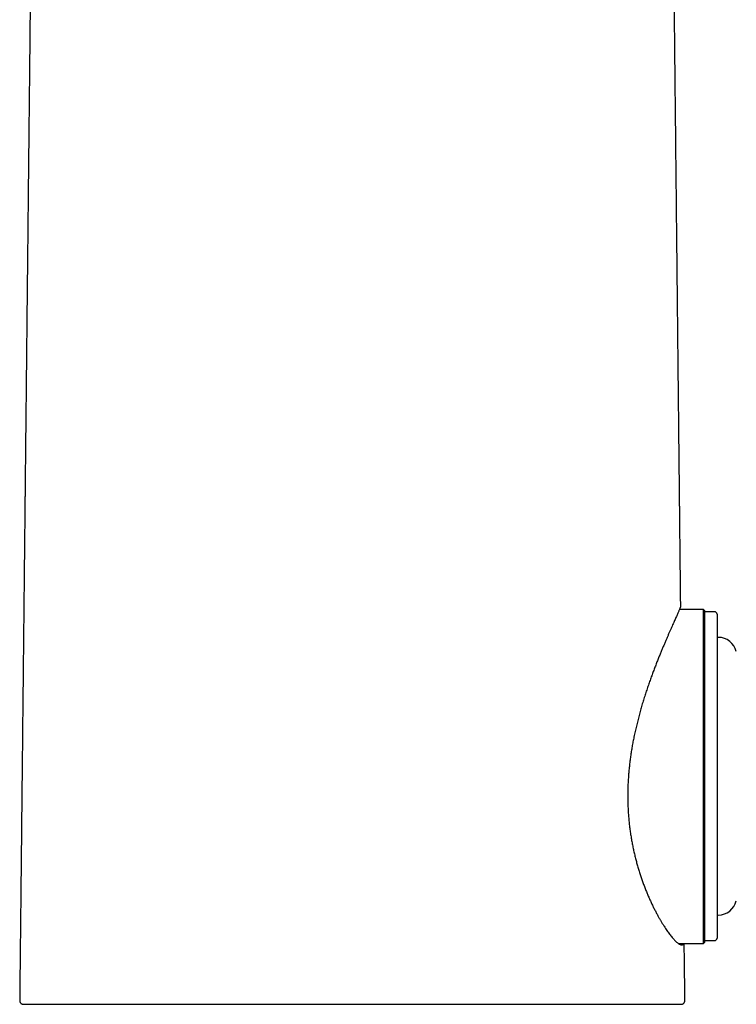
# Model space of a CAD drawing. Header units: millimetres. Extents: x 8 to 761, y 12 to 869.
# Tile 23 of 34: x 368 to 426, y 512 to 591. Entities that reach past the tile are written whole.
import ezdxf

# ---------------------------------------------------------------- set-up
doc = ezdxf.new("R2010")
doc.units = ezdxf.units.MM

msp = doc.modelspace()

# ---------------------------------------------------------------- linework, layer by layer
at = {"color": 7, "linetype": 'Continuous', "lineweight": 30}
for p, q in [((422.896, 543.456), (420.957, 543.456)), ((422.996, 543.356), (422.896, 543.456)), ((422.896, 516.456), (422.896, 543.456)), ((422.996, 516.556), (422.996, 543.356)), ((423.798, 543.268), (422.996, 543.275)), ((423.996, 543.068), (423.996, 542.912)), ((423.996, 542.912), (423.996, 516.882)), ((424.096, 541.2), (423.996, 541.2)), ((423.996, 518.75), (424.096, 518.75)), ((420.852, 516.456), (422.896, 516.456)), ((422.896, 516.456), (422.996, 516.556)), ((422.996, 516.675), (423.798, 516.682)), ((367.599, 511.834), (367.599, 511.834)), ((394.496, 511.529), (394.496, 511.529)), ((421.394, 511.834), (421.394, 511.834))]:
    msp.add_line(p, q, dxfattribs=at)
at = {"color": 7, "linetype": 'Continuous', "lineweight": 30, "flags": 128}
msp.add_lwpolyline([(421.394, 511.834), (421.392, 512.053), (421.38, 513.108), (421.369, 514.151), (421.359, 515.181), (421.348, 516.199), (421.345, 516.456)], dxfattribs=at)
at = {"color": 7, "linetype": 'Continuous', "lineweight": 30}
for centre, radius, start, end in [((423.796, 543.068), 0.2, 0, 89.5), ((424.096, 539.7), 1.5, 13.55257, 90), ((424.096, 520.25), 1.5, 270, 346.44743), ((423.796, 516.882), 0.2, 270.5, 0)]:
    msp.add_arc(centre, radius, start, end, dxfattribs=at)
for points, knots in [([(368.597, 606.703), (368.597, 606.667), (368.595, 606.457), (368.591, 606.068), (368.585, 605.534), (368.579, 604.99), (368.573, 604.402), (368.566, 603.767), (368.559, 603.083), (368.552, 602.383), (368.544, 601.662), (368.537, 600.921), (368.529, 600.158), (368.52, 599.38), (368.512, 598.591), (368.496, 597.027), (368.475, 595.112), (368.452, 592.848), (368.432, 591.009), (368.413, 589.157), (368.393, 587.295), (368.374, 585.426), (368.358, 583.941), (368.346, 582.837), (368.339, 582.112), (368.331, 581.384), (368.323, 580.648), (368.315, 579.898), (368.307, 579.133), (368.299, 578.353), (368.291, 577.557), (368.282, 576.745), (368.274, 575.918), (368.265, 575.076), (368.257, 574.315), (368.25, 573.643), (368.244, 573.069), (368.238, 572.504), (368.232, 571.949), (368.226, 571.404), (368.22, 570.869), (368.214, 570.297), (368.208, 569.691), (368.201, 569.053), (368.195, 568.43), (368.188, 567.824), (368.182, 567.233), (368.176, 566.658), (368.17, 566.115), (368.165, 565.601), (368.16, 565.114), (368.155, 564.638), (368.15, 564.168), (368.145, 563.706), (368.139, 563.172), (368.133, 562.569), (368.126, 561.901), (368.119, 561.249), (368.112, 560.613), (368.106, 559.993), (368.1, 559.389), (368.093, 558.808), (368.087, 558.238), (368.081, 557.67), (368.075, 557.086), (368.069, 556.488), (368.063, 555.874), (368.056, 555.271), (368.05, 554.68), (368.044, 554.102), (368.039, 553.595), (368.034, 553.162), (368.03, 552.804), (368.026, 552.437), (368.022, 552.057), (368.018, 551.659), (368.014, 551.243), (368.009, 550.813), (368.005, 550.367), (368, 549.91), (367.995, 549.44), (367.99, 548.958), (367.984, 548.461), (367.979, 547.947), (367.973, 547.414), (367.968, 546.862), (367.962, 546.295), (367.956, 545.713), (367.949, 545.115), (367.943, 544.503), (367.936, 543.895), (367.93, 543.294), (367.924, 542.698), (367.917, 542.091), (367.911, 541.471), (367.904, 540.838), (367.897, 540.193), (367.89, 539.513), (367.883, 538.797), (367.875, 538.044), (367.867, 537.276), (367.858, 536.493), (367.85, 535.695), (367.841, 534.881), (367.833, 534.053), (367.824, 533.209), (367.815, 532.351), (367.806, 531.482), (367.796, 530.604), (367.787, 529.717), (367.778, 528.814), (367.768, 527.892), (367.758, 526.949), (367.748, 525.986), (367.737, 525.008), (367.727, 524.014), (367.716, 523.011), (367.706, 522), (367.695, 520.98), (367.684, 519.946), (367.673, 518.889), (367.662, 517.811), (367.65, 516.71), (367.638, 515.594), (367.626, 514.464), (367.614, 513.317), (367.605, 512.439), (367.6, 511.943), (367.599, 511.834)], [0, 0, 0, 0, 0.001119, 0.006658, 0.012289, 0.018014, 0.02385, 0.030888, 0.038096, 0.045475, 0.053025, 0.060888, 0.068928, 0.077145, 0.085499, 0.093855, 0.126608, 0.146046, 0.165441, 0.184781, 0.204606, 0.224312, 0.243901, 0.251564, 0.259209, 0.26684, 0.274578, 0.28248, 0.290544, 0.298772, 0.307162, 0.315715, 0.324432, 0.33331, 0.342352, 0.3485, 0.354557, 0.36051, 0.366359, 0.372105, 0.377747, 0.383284, 0.390182, 0.396912, 0.403474, 0.409867, 0.416093, 0.42215, 0.428039, 0.43329, 0.438401, 0.443419, 0.448365, 0.453239, 0.458041, 0.465252, 0.472293, 0.479166, 0.48587, 0.492406, 0.498772, 0.50497, 0.5108, 0.516788, 0.522937, 0.529247, 0.535717, 0.542347, 0.548315, 0.554407, 0.560623, 0.564344, 0.568108, 0.571946, 0.575933, 0.580151, 0.584529, 0.589066, 0.593763, 0.59862, 0.603545, 0.608624, 0.613857, 0.619244, 0.6249, 0.630716, 0.636692, 0.642828, 0.649125, 0.655581, 0.662198, 0.668339, 0.674612, 0.681016, 0.687552, 0.69422, 0.70102, 0.707952, 0.715728, 0.723665, 0.73176, 0.740015, 0.74843, 0.757003, 0.765737, 0.774629, 0.783681, 0.792892, 0.802093, 0.811448, 0.820957, 0.83062, 0.840616, 0.850771, 0.861085, 0.871559, 0.882191, 0.892789, 0.90354, 0.914445, 0.925503, 0.936945, 0.948547, 0.960308, 0.97223, 0.98431, 0.996551, 1, 1, 1, 1]), ([(421.058, 543.727), (421.057, 543.778), (421.055, 544.038), (421.05, 544.5), (421.043, 545.11), (421.037, 545.705), (421.031, 546.285), (421.025, 546.85), (421.019, 547.389), (421.014, 547.904), (421.009, 548.395), (421.004, 548.873), (420.999, 549.337), (420.994, 549.788), (420.989, 550.226), (420.985, 550.65), (420.981, 551.061), (420.977, 551.458), (420.973, 551.84), (420.969, 552.206), (420.965, 552.557), (420.961, 552.899), (420.957, 553.324), (420.952, 553.832), (420.945, 554.42), (420.939, 554.996), (420.933, 555.56), (420.928, 556.109), (420.922, 556.642), (420.916, 557.161), (420.911, 557.669), (420.906, 558.14), (420.902, 558.578), (420.897, 558.989), (420.893, 559.402), (420.888, 559.822), (420.884, 560.25), (420.879, 560.713), (420.874, 561.211), (420.868, 561.746), (420.862, 562.292), (420.857, 562.849), (420.851, 563.416), (420.845, 563.994), (420.838, 564.583), (420.832, 565.14), (420.827, 565.666), (420.822, 566.161), (420.816, 566.669), (420.811, 567.204), (420.805, 567.768), (420.799, 568.361), (420.792, 568.969), (420.786, 569.592), (420.779, 570.231), (420.773, 570.837), (420.767, 571.408), (420.761, 571.942), (420.755, 572.486), (420.749, 573.039), (420.743, 573.601), (420.736, 574.268), (420.728, 575.031), (420.719, 575.883), (420.711, 576.719), (420.702, 577.539), (420.694, 578.344), (420.685, 579.132), (420.677, 579.9), (420.669, 580.647), (420.662, 581.376), (420.654, 582.096), (420.641, 583.33), (420.623, 585.005), (420.601, 587.125), (420.579, 589.195), (420.557, 591.293), (420.535, 593.418), (420.518, 595.047), (420.506, 596.176), (420.499, 596.806), (420.493, 597.436), (420.486, 598.066), (420.479, 598.696), (420.473, 599.324), (420.466, 599.946), (420.46, 600.586), (420.453, 601.243), (420.446, 601.915), (420.439, 602.574), (420.432, 603.218), (420.425, 603.849), (420.419, 604.466), (420.412, 605.088), (420.406, 605.718), (420.4, 606.249), (420.397, 606.564), (420.396, 606.667)], [0, 0, 0, 0, 0.00243, 0.01236, 0.022052, 0.031504, 0.040717, 0.04969, 0.058424, 0.066439, 0.074242, 0.081831, 0.089208, 0.096372, 0.103323, 0.110061, 0.116586, 0.122898, 0.128998, 0.134781, 0.140358, 0.145754, 0.151078, 0.16061, 0.169952, 0.179104, 0.188065, 0.196836, 0.205265, 0.213511, 0.221573, 0.229451, 0.235992, 0.242445, 0.249002, 0.255683, 0.262487, 0.269416, 0.277741, 0.286239, 0.294909, 0.303752, 0.312767, 0.321954, 0.331314, 0.340846, 0.3485, 0.356362, 0.364433, 0.372712, 0.381888, 0.391306, 0.400968, 0.410874, 0.421023, 0.431415, 0.439751, 0.448238, 0.456875, 0.465662, 0.4746, 0.483676, 0.497458, 0.51099, 0.524271, 0.537301, 0.550082, 0.562611, 0.57489, 0.58668, 0.59823, 0.609617, 0.621024, 0.657051, 0.689443, 0.722047, 0.755711, 0.789479, 0.823334, 0.833325, 0.843324, 0.853331, 0.863345, 0.873366, 0.883386, 0.893275, 0.902996, 0.913898, 0.92458, 0.935041, 0.945281, 0.9553, 0.965098, 0.974676, 0.984989, 0.9951, 1, 1, 1, 1]), ([(421.057, 543.727), (421.058, 543.727), (421.058, 543.724), (421.054, 543.708), (421.046, 543.68), (421.032, 543.64), (421.012, 543.589), (420.986, 543.526), (420.955, 543.451), (420.918, 543.363), (420.874, 543.261), (420.824, 543.148), (420.769, 543.023), (420.708, 542.886), (420.641, 542.735), (420.568, 542.571), (420.49, 542.396), (420.407, 542.21), (420.32, 542.013), (420.228, 541.805), (420.132, 541.587), (420.032, 541.359), (419.929, 541.121), (419.822, 540.871), (419.71, 540.61), (419.595, 540.337), (419.478, 540.055), (419.359, 539.764), (419.235, 539.457), (419.107, 539.134), (418.975, 538.794), (418.842, 538.446), (418.709, 538.088), (418.576, 537.719), (418.442, 537.338), (418.308, 536.945), (418.177, 536.544), (418.047, 536.135), (417.923, 535.723), (417.802, 535.308), (417.687, 534.889), (417.576, 534.463), (417.47, 534.03), (417.369, 533.59), (417.279, 533.165), (417.198, 532.757), (417.127, 532.367), (417.062, 531.974), (417.003, 531.579), (416.949, 531.177), (416.902, 530.771), (416.862, 530.359), (416.829, 529.946), (416.802, 529.533), (416.791, 529.258), (416.786, 529.12)], [0, 0, 0, 0, 0.005449, 0.021922, 0.038388, 0.05584, 0.073302, 0.090763, 0.108216, 0.126576, 0.14495, 0.16333, 0.181705, 0.200065, 0.218935, 0.23782, 0.256711, 0.275597, 0.294468, 0.313303, 0.332151, 0.351004, 0.369853, 0.388689, 0.407981, 0.427287, 0.446597, 0.465903, 0.485196, 0.505821, 0.526461, 0.547106, 0.567746, 0.588371, 0.609532, 0.630711, 0.651895, 0.673072, 0.694233, 0.714828, 0.735428, 0.756022, 0.776828, 0.797641, 0.818447, 0.836346, 0.854259, 0.872176, 0.890088, 0.907987, 0.926379, 0.944788, 0.963201, 0.981609, 1, 1, 1, 1]), ([(416.786, 529.12), (416.782, 528.984), (416.774, 528.71), (416.772, 528.301), (416.778, 527.894), (416.791, 527.489), (416.812, 527.082), (416.842, 526.674), (416.879, 526.265), (416.925, 525.861), (416.978, 525.461), (417.037, 525.071), (417.103, 524.69), (417.174, 524.319), (417.251, 523.953), (417.334, 523.594), (417.422, 523.238), (417.517, 522.886), (417.617, 522.539), (417.721, 522.198), (417.829, 521.866), (417.942, 521.536), (418.061, 521.21), (418.184, 520.888), (418.31, 520.575), (418.438, 520.271), (418.569, 519.975), (418.702, 519.687), (418.837, 519.407), (418.972, 519.138), (419.107, 518.88), (419.237, 518.641), (419.361, 518.421), (419.48, 518.218), (419.597, 518.024), (419.713, 517.84), (419.827, 517.666), (419.938, 517.502), (420.047, 517.348), (420.155, 517.201), (420.262, 517.063), (420.367, 516.934), (420.468, 516.818), (420.561, 516.716), (420.648, 516.629), (420.728, 516.554), (420.804, 516.491), (420.875, 516.437), (420.942, 516.395), (421.004, 516.363), (421.061, 516.342), (421.115, 516.332), (421.164, 516.333), (421.208, 516.347), (421.245, 516.374), (421.276, 516.409), (421.29, 516.441), (421.297, 516.456)], [0, 0, 0, 0, 0.0179705, 0.0359574, 0.05395, 0.071937, 0.0899075, 0.108448, 0.1270056, 0.1455694, 0.1641281, 0.1826695, 0.2006279, 0.2186, 0.2365773, 0.2545507, 0.2725101, 0.2909248, 0.3093523, 0.3277847, 0.3462134, 0.3646291, 0.3839346, 0.4032535, 0.4225772, 0.4418968, 0.4612029, 0.4809645, 0.5007399, 0.52052, 0.5402954, 0.5600569, 0.577789, 0.595528, 0.6132668, 0.6309987, 0.6487327, 0.6664741, 0.6842152, 0.7019489, 0.7206501, 0.7393606, 0.7580706, 0.7767714, 0.793806, 0.8108481, 0.82789, 0.8449243, 0.8619613, 0.8790064, 0.8960513, 0.913088, 0.9311964, 0.9493149, 0.9674333, 0.9855415, 1, 1, 1, 1]), ([(367.599, 511.834), (367.599, 511.821), (367.6, 511.795), (367.607, 511.758), (367.617, 511.725), (367.631, 511.693), (367.649, 511.664), (367.668, 511.638), (367.691, 511.613), (367.719, 511.589), (367.75, 511.57), (367.774, 511.558), (367.79, 511.551), (367.803, 511.547), (367.81, 511.544), (367.814, 511.543), (367.816, 511.542), (367.818, 511.542), (367.822, 511.541), (367.828, 511.539), (367.836, 511.537), (367.844, 511.536), (367.852, 511.535), (367.859, 511.534), (367.866, 511.533), (367.871, 511.532), (367.877, 511.532), (367.882, 511.532), (367.887, 511.532), (367.892, 511.531), (367.9, 511.531), (367.913, 511.531), (367.931, 511.531), (367.953, 511.531), (367.977, 511.531), (368.005, 511.531), (368.037, 511.531), (368.073, 511.531), (368.115, 511.531), (368.152, 511.531), (368.178, 511.531), (368.186, 511.531)], [0, 0, 0, 0, 0.009201, 0.017952, 0.026116, 0.033581, 0.0423, 0.049494, 0.055737, 0.065317, 0.075111, 0.080024, 0.084137, 0.08714, 0.089072, 0.089655, 0.08986, 0.090931, 0.091839, 0.09645, 0.10243, 0.112614, 0.125376, 0.140742, 0.158725, 0.177544, 0.198578, 0.221831, 0.247304, 0.274976, 0.303754, 0.37351, 0.445969, 0.512952, 0.582095, 0.653404, 0.726882, 0.802537, 0.880375, 0.960405, 1, 1, 1, 1]), ([(368.191, 511.531), (368.191, 511.531), (368.22, 511.531), (368.288, 511.531), (368.399, 511.53), (368.524, 511.53), (368.665, 511.53), (368.765, 511.53), (368.823, 511.53), (368.824, 511.53)], [0, 0, 0, 0, 0.004211, 0.202812, 0.401099, 0.599172, 0.797133, 0.995083, 1, 1, 1, 1]), ([(368.82, 511.53), (368.821, 511.53), (368.841, 511.53), (368.876, 511.53), (368.926, 511.53), (368.972, 511.53), (369.019, 511.53), (369.069, 511.53), (369.122, 511.53), (369.179, 511.53), (369.245, 511.53), (369.321, 511.53), (369.407, 511.53), (369.5, 511.53), (369.601, 511.53), (369.709, 511.53), (369.833, 511.53), (369.971, 511.53), (370.124, 511.53), (370.281, 511.53), (370.463, 511.53), (370.673, 511.53), (370.914, 511.53), (371.16, 511.53), (371.412, 511.53), (371.678, 511.53), (371.96, 511.53), (372.26, 511.53), (372.569, 511.53), (372.888, 511.53), (373.215, 511.53), (373.552, 511.53), (373.897, 511.53), (374.267, 511.53), (374.664, 511.53), (375.089, 511.53), (375.525, 511.53), (375.972, 511.53), (376.397, 511.53), (376.798, 511.53), (377.172, 511.529), (377.553, 511.529), (377.942, 511.529), (378.34, 511.529), (378.748, 511.529), (379.166, 511.529), (379.594, 511.529), (380.03, 511.529), (380.473, 511.529), (380.921, 511.529), (381.377, 511.529), (381.843, 511.529), (382.29, 511.529), (382.718, 511.529), (383.125, 511.53), (383.542, 511.53), (383.914, 511.53), (384.24, 511.53), (384.517, 511.531), (384.798, 511.531), (385.081, 511.532), (385.361, 511.532), (385.635, 511.533), (385.898, 511.533), (386.149, 511.533), (386.39, 511.534), (386.619, 511.534), (386.834, 511.534), (387.038, 511.534), (387.229, 511.534), (387.395, 511.534), (387.535, 511.534), (387.652, 511.534), (387.763, 511.534), (387.87, 511.534), (387.978, 511.534), (388.094, 511.533), (388.224, 511.533), (388.37, 511.533), (388.534, 511.533), (388.715, 511.533), (388.912, 511.532), (389.125, 511.532), (389.353, 511.532), (389.593, 511.532), (389.844, 511.532), (390.107, 511.532), (390.383, 511.532), (390.675, 511.532), (390.98, 511.532), (391.3, 511.531), (391.635, 511.531), (391.99, 511.531), (392.366, 511.531), (392.762, 511.531), (393.174, 511.531), (393.601, 511.531), (394.044, 511.531), (394.344, 511.531), (394.496, 511.531)], [0, 0, 0, 0, 0.000501, 0.006643, 0.011841, 0.016738, 0.021565, 0.026643, 0.031973, 0.037556, 0.043391, 0.050784, 0.058543, 0.06667, 0.075163, 0.084022, 0.093248, 0.104553, 0.115866, 0.127059, 0.138132, 0.153749, 0.169133, 0.184291, 0.199227, 0.213946, 0.230122, 0.246159, 0.262239, 0.278325, 0.294374, 0.310392, 0.326381, 0.342348, 0.360535, 0.378705, 0.396866, 0.415024, 0.433188, 0.447468, 0.461759, 0.476065, 0.490436, 0.504942, 0.519583, 0.534354, 0.549244, 0.564246, 0.57935, 0.594275, 0.609288, 0.624516, 0.640003, 0.652753, 0.665695, 0.678832, 0.69217, 0.700658, 0.709229, 0.717883, 0.726623, 0.73528, 0.743583, 0.751529, 0.759115, 0.766339, 0.773199, 0.779582, 0.785612, 0.791289, 0.796612, 0.80024, 0.803683, 0.806941, 0.810013, 0.813026, 0.816409, 0.820198, 0.824393, 0.829224, 0.834499, 0.84022, 0.846386, 0.852997, 0.860052, 0.867201, 0.874753, 0.882709, 0.891067, 0.899826, 0.908985, 0.918543, 0.928497, 0.939348, 0.950631, 0.96234, 0.974475, 0.987029, 1, 1, 1, 1]), ([(394.496, 511.529), (394.662, 511.529), (394.99, 511.529), (395.475, 511.529), (395.947, 511.529), (396.406, 511.529), (396.851, 511.529), (397.282, 511.529), (397.688, 511.529), (398.069, 511.529), (398.427, 511.529), (398.772, 511.529), (399.106, 511.529), (399.427, 511.529), (399.737, 511.529), (400.034, 511.529), (400.319, 511.529), (400.592, 511.529), (400.854, 511.529), (401.103, 511.529), (401.336, 511.529), (401.553, 511.529), (401.756, 511.529), (401.948, 511.529), (402.132, 511.529), (402.425, 511.529), (402.83, 511.529), (403.346, 511.529), (403.862, 511.529), (404.377, 511.529), (404.888, 511.529), (405.395, 511.529), (405.897, 511.529), (406.396, 511.529), (406.914, 511.529), (407.45, 511.529), (408.002, 511.529), (408.548, 511.529), (409.085, 511.529), (409.612, 511.529), (410.126, 511.529), (410.627, 511.529), (411.118, 511.529), (411.602, 511.529), (412.079, 511.53), (412.548, 511.53), (413.007, 511.53), (413.454, 511.53), (413.891, 511.53), (414.316, 511.53), (414.707, 511.53), (415.065, 511.53), (415.394, 511.53), (415.714, 511.53), (416.028, 511.53), (416.336, 511.53), (416.655, 511.53), (416.984, 511.53), (417.32, 511.53), (417.644, 511.53), (417.899, 511.53), (418.091, 511.53), (418.222, 511.53), (418.348, 511.53), (418.467, 511.53), (418.591, 511.53), (418.717, 511.53), (418.846, 511.53), (418.953, 511.53), (419.04, 511.531), (419.111, 511.531), (419.178, 511.531), (419.241, 511.531), (419.301, 511.531), (419.358, 511.531), (419.414, 511.531), (419.472, 511.531), (419.534, 511.531), (419.6, 511.531), (419.67, 511.531), (419.741, 511.531), (419.815, 511.531), (419.889, 511.531), (419.963, 511.531), (420.036, 511.531), (420.11, 511.531), (420.184, 511.531), (420.278, 511.531), (420.386, 511.531), (420.504, 511.531), (420.612, 511.531), (420.711, 511.531), (420.801, 511.531), (420.882, 511.531), (420.951, 511.531), (420.996, 511.531), (421.022, 511.531), (421.037, 511.531), (421.049, 511.531), (421.06, 511.531), (421.07, 511.531), (421.078, 511.531), (421.085, 511.531), (421.092, 511.531), (421.099, 511.531), (421.105, 511.531), (421.11, 511.532), (421.116, 511.532), (421.121, 511.532), (421.126, 511.533), (421.131, 511.533), (421.135, 511.534), (421.139, 511.534), (421.146, 511.535), (421.158, 511.538), (421.177, 511.542), (421.196, 511.548), (421.209, 511.554), (421.214, 511.556), (421.222, 511.559), (421.231, 511.564), (421.243, 511.57), (421.256, 511.578), (421.272, 511.589), (421.29, 511.603), (421.31, 511.622), (421.33, 511.645), (421.35, 511.674), (421.368, 511.707), (421.383, 511.746), (421.393, 511.789), (421.394, 511.819), (421.394, 511.834)], [0, 0, 0, 0, 0.011621, 0.022946, 0.033972, 0.044694, 0.055109, 0.065215, 0.075009, 0.083711, 0.092147, 0.100317, 0.108218, 0.11585, 0.123212, 0.130303, 0.137124, 0.143672, 0.149949, 0.155953, 0.161686, 0.166841, 0.171753, 0.176424, 0.180858, 0.185224, 0.197914, 0.210691, 0.223547, 0.236487, 0.249517, 0.262406, 0.275393, 0.288449, 0.301515, 0.316447, 0.331427, 0.346441, 0.361477, 0.37652, 0.391288, 0.40604, 0.420762, 0.435456, 0.450427, 0.465381, 0.480324, 0.495262, 0.510202, 0.52515, 0.540111, 0.552566, 0.565038, 0.57753, 0.590073, 0.602743, 0.615528, 0.630687, 0.645946, 0.661314, 0.676799, 0.683776, 0.690704, 0.697417, 0.703908, 0.710179, 0.718057, 0.725559, 0.732686, 0.737248, 0.741642, 0.745868, 0.749926, 0.753816, 0.757538, 0.761142, 0.764959, 0.769386, 0.774131, 0.779194, 0.784576, 0.790279, 0.796303, 0.80228, 0.808546, 0.815092, 0.821913, 0.829007, 0.842009, 0.855121, 0.868345, 0.881685, 0.895144, 0.909552, 0.924101, 0.938798, 0.943774, 0.948569, 0.953089, 0.957335, 0.961307, 0.965004, 0.968426, 0.971982, 0.975183, 0.978029, 0.98052, 0.982656, 0.984436, 0.985863, 0.98665, 0.987265, 0.987709, 0.988071, 0.988643, 0.989694, 0.991124, 0.991541, 0.991757, 0.991977, 0.992228, 0.992531, 0.992899, 0.99334, 0.993874, 0.994504, 0.995229, 0.996045, 0.996944, 0.997914, 0.998939, 1, 1, 1, 1]), ([(394.496, 511.529), (394.676, 511.529), (395.037, 511.529), (395.577, 511.529), (396.117, 511.529), (396.657, 511.529), (397.194, 511.529), (397.727, 511.529), (398.257, 511.529), (398.785, 511.529), (399.342, 511.529), (399.929, 511.529), (400.546, 511.529), (401.159, 511.529), (401.77, 511.529), (402.377, 511.529), (402.971, 511.529), (403.55, 511.529), (404.115, 511.529), (404.675, 511.529), (405.228, 511.529), (405.777, 511.529), (406.319, 511.529), (406.857, 511.529), (407.397, 511.529), (407.938, 511.529), (408.479, 511.529), (409.011, 511.529), (409.534, 511.529), (410.047, 511.529), (410.544, 511.529), (411.024, 511.529), (411.487, 511.529), (411.941, 511.529), (412.386, 511.529), (412.823, 511.529), (413.251, 511.529), (413.668, 511.529), (414.082, 511.529), (414.489, 511.529), (414.892, 511.529), (415.284, 511.53), (415.665, 511.53), (416.034, 511.53), (416.386, 511.53), (416.722, 511.53), (417.04, 511.53), (417.347, 511.53), (417.643, 511.53), (417.928, 511.53), (418.201, 511.53), (418.463, 511.53), (418.717, 511.53), (418.963, 511.53), (419.199, 511.53), (419.422, 511.53), (419.631, 511.53), (419.826, 511.53), (420.005, 511.53), (420.167, 511.53), (420.315, 511.53), (420.45, 511.53), (420.572, 511.53), (420.681, 511.531), (420.777, 511.531), (420.86, 511.531), (420.915, 511.531), (420.939, 511.531), (420.944, 511.531)], [0, 0, 0, 0, 0.013638, 0.027279, 0.04093, 0.054597, 0.068286, 0.081758, 0.095264, 0.108809, 0.122228, 0.138193, 0.154161, 0.170141, 0.186144, 0.202177, 0.218251, 0.23356, 0.248848, 0.264124, 0.279395, 0.29467, 0.309956, 0.325262, 0.340642, 0.356728, 0.372781, 0.388813, 0.404831, 0.420846, 0.436868, 0.452125, 0.467379, 0.482636, 0.497904, 0.513192, 0.528506, 0.543855, 0.559089, 0.575019, 0.590951, 0.606893, 0.622853, 0.638841, 0.654865, 0.670112, 0.685349, 0.700583, 0.715822, 0.731071, 0.746339, 0.761633, 0.776974, 0.793035, 0.809084, 0.82513, 0.841182, 0.857247, 0.873334, 0.888656, 0.903973, 0.919292, 0.93462, 0.949965, 0.965333, 0.980733, 0.996038, 1, 1, 1, 1])]:
    msp.add_open_spline(points, degree=3, knots=knots, dxfattribs=at)

doc.saveas('drawing.dxf')
